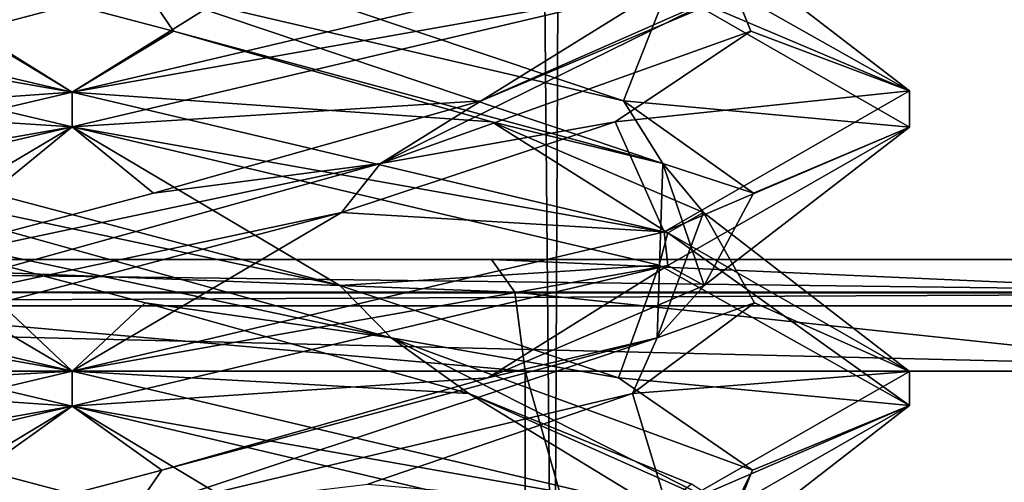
# Model space of a CAD drawing. Header units: millimetres. Extents: x -18.9 to 18.9, y -8.8 to 59.9.
# Tile 38 of 256: x -0.1 to 1.7, y -2.7 to -1.9. Entities that reach past the tile are written whole.
import ezdxf

# ---------------------------------------------------------------- set-up
doc = ezdxf.new("R2010")
doc.units = ezdxf.units.MM
doc.header["$LTSCALE"] = 65.185185
for name, color, linetype in [('1284', 7, 'CONTINUOUS'), ('1295', 7, 'CONTINUOUS'), ('2518', 7, 'CONTINUOUS'), ('2531', 7, 'CONTINUOUS'), ('2533', 7, 'CONTINUOUS'), ('2613', 7, 'CONTINUOUS'), ('2616', 7, 'CONTINUOUS'), ('3133', 7, 'CONTINUOUS'), ('3139', 7, 'CONTINUOUS'), ('3140', 7, 'CONTINUOUS'), ('3141', 7, 'CONTINUOUS'), ('3151', 7, 'CONTINUOUS'), ('3152', 7, 'CONTINUOUS'), ('3153', 7, 'CONTINUOUS'), ('3163', 7, 'CONTINUOUS'), ('3164', 7, 'CONTINUOUS'), ('3165', 7, 'CONTINUOUS'), ('3184', 7, 'CONTINUOUS'), ('3185', 7, 'CONTINUOUS'), ('3186', 7, 'CONTINUOUS'), ('3288', 7, 'CONTINUOUS')]:
    doc.layers.add(name, color=color, linetype=linetype)

msp = doc.modelspace()

# ---------------------------------------------------------------- linework, layer by layer
at = {"layer": '1284', "color": 7, "linetype": 'Continuous'}
for points in [[(-1.3962, 32.4, -10.8154), (0, 32.4, -10.45), (-0.8623, -3.5, -10.5837), (-1.3962, 32.4, -10.8154)], [(0, 32.4, -10.45), (0, 29.7897, -10.45), (-0.8623, -3.5, -10.5837), (0, 32.4, -10.45)], [(0, 29.7897, -10.45), (0.5552, 29.6513, -10.5046), (-0.8623, -3.5, -10.5837), (0, 29.7897, -10.45)], [(-0.8623, -3.5, -10.5837), (0.5552, 29.6513, -10.5046), (0.8623, -3.5, -10.5837), (-0.8623, -3.5, -10.5837)], [(0.5552, 29.6513, -10.5046), (1.0117, 29.5867, -10.6356), (0.8623, -3.5, -10.5837), (0.5552, 29.6513, -10.5046)], [(0.8623, -3.5, -10.5837), (1.0117, 29.5867, -10.6356), (2.2698, -3.5, -11.5768), (0.8623, -3.5, -10.5837)], [(1.0117, 29.5867, -10.6356), (2.3164, 29.5009, -11.6397), (2.2698, -3.5, -11.5768), (1.0117, 29.5867, -10.6356)]]:
    msp.add_3dface(points, dxfattribs=at)
at = {"layer": '1295', "color": 7, "linetype": 'Continuous'}
for points in [[(-1.389, -3.5, 17.3445), (3.603, 26.4, 17.0228), (-2.2237, 26.4, 17.2571), (-1.389, -3.5, 17.3445)], [(-1.389, -3.5, 17.3445), (5.0224, -3.5, 16.6594), (3.603, 26.4, 17.0228), (-1.389, -3.5, 17.3445)]]:
    msp.add_3dface(points, dxfattribs=at)
at = {"layer": '2518', "color": 7, "linetype": 'Continuous'}
for points in [[(2.425, -2.3, 11.1372), (-2.425, -2.3, 11.1372), (2.425, -2.3, 8.7122), (2.425, -2.3, 11.1372)], [(2.425, -2.3, 8.7122), (-2.425, -2.3, 11.1372), (1.9638, -2.3, 7.2897), (2.425, -2.3, 8.7122)], [(1.9638, -2.3, 7.2897), (-2.425, -2.3, 11.1372), (0.7511, -2.3, 6.4065), (1.9638, -2.3, 7.2897)], [(0.7511, -2.3, 6.4065), (-2.425, -2.3, 11.1372), (-0.7511, -2.3, 6.4065), (0.7511, -2.3, 6.4065)]]:
    msp.add_3dface(points, dxfattribs=at)
at = {"layer": '2531', "color": 7, "linetype": 'Continuous'}
for points in [[(2.425, -7.1, 11.3372), (-2.425, -7.1, 11.3372), (2.425, -2.5, 11.3372), (2.425, -7.1, 11.3372)], [(2.425, -2.5, 11.3372), (-2.425, -7.1, 11.3372), (-2.425, -2.5, 11.3372), (2.425, -2.5, 11.3372)]]:
    msp.add_3dface(points, dxfattribs=at)
at = {"layer": '2533', "color": 7, "linetype": 'Continuous'}
for points in [[(-0.8112, -7.1, 6.2157), (0.8112, -7.1, 6.2157), (-0.8112, -2.5, 6.2157), (-0.8112, -7.1, 6.2157)], [(-0.8112, -2.5, 6.2157), (0.8112, -7.1, 6.2157), (0.8112, -2.5, 6.2157), (-0.8112, -2.5, 6.2157)], [(0.8112, -7.1, 6.2157), (2.1237, -7.1, 7.1693), (0.8112, -2.5, 6.2157), (0.8112, -7.1, 6.2157)], [(0.8112, -2.5, 6.2157), (2.1237, -7.1, 7.1693), (2.1237, -2.5, 7.1693), (0.8112, -2.5, 6.2157)]]:
    msp.add_3dface(points, dxfattribs=at)
at = {"layer": '2613', "color": 7, "linetype": 'Continuous'}
for points in [[(0.7931, -2.3586, 6.2714), (-0.7511, -2.3, 6.4065), (-0.7931, -2.3586, 6.2714), (0.7931, -2.3586, 6.2714)], [(0.7511, -2.3, 6.4065), (-0.7511, -2.3, 6.4065), (0.7931, -2.3586, 6.2714), (0.7511, -2.3, 6.4065)], [(1.9638, -2.3, 7.2897), (0.7511, -2.3, 6.4065), (2.0763, -2.3586, 7.2037), (1.9638, -2.3, 7.2897)], [(2.0763, -2.3586, 7.2037), (0.7511, -2.3, 6.4065), (0.7931, -2.3586, 6.2714), (2.0763, -2.3586, 7.2037)], [(-0.8112, -2.5, 6.2157), (0.8112, -2.5, 6.2157), (-0.7931, -2.3586, 6.2714), (-0.8112, -2.5, 6.2157)], [(0.8112, -2.5, 6.2157), (0.7931, -2.3586, 6.2714), (-0.7931, -2.3586, 6.2714), (0.8112, -2.5, 6.2157)], [(0.8112, -2.5, 6.2157), (2.1237, -2.5, 7.1693), (0.7931, -2.3586, 6.2714), (0.8112, -2.5, 6.2157)], [(2.1237, -2.5, 7.1693), (2.0763, -2.3586, 7.2037), (0.7931, -2.3586, 6.2714), (2.1237, -2.5, 7.1693)]]:
    msp.add_3dface(points, dxfattribs=at)
at = {"layer": '2616', "color": 7, "linetype": 'Continuous'}
for points in [[(-2.425, -2.3, 11.1372), (2.425, -2.3, 11.1372), (2.425, -2.3603, 11.2804), (-2.425, -2.3, 11.1372)], [(-2.425, -2.3591, 11.2792), (-2.425, -2.3, 11.1372), (2.425, -2.3603, 11.2804), (-2.425, -2.3591, 11.2792)], [(-2.425, -2.3825, 11.299), (-2.425, -2.3591, 11.2792), (2.425, -2.3603, 11.2804), (-2.425, -2.3825, 11.299)], [(2.425, -2.3827, 11.2992), (-2.425, -2.3825, 11.299), (2.425, -2.3603, 11.2804), (2.425, -2.3827, 11.2992)], [(2.425, -2.5, 11.3372), (-2.425, -2.5, 11.3372), (-2.425, -2.3825, 11.299), (2.425, -2.5, 11.3372)], [(2.425, -2.5, 11.3372), (-2.425, -2.3825, 11.299), (2.425, -2.3827, 11.2992), (2.425, -2.5, 11.3372)]]:
    msp.add_3dface(points, dxfattribs=at)
at = {"layer": '3133', "color": 7, "linetype": 'Continuous'}
for points in [[(-1.0546, -1.7518, -14.3667), (0, -2, -14.8), (-1.0531, -1.8148, -14.3682), (-1.0546, -1.7518, -14.3667)], [(0, -2, -14.8), (0, -2.0625, -14.8), (-1.0531, -1.8148, -14.3682), (0, -2, -14.8)], [(0, -2.0625, -11.8), (0, -2, -11.8), (-1.0543, -2.2481, -12.233), (0, -2.0625, -11.8)], [(-1.062, -2.3129, -12.2407), (0, -2.0625, -11.8), (-1.0543, -2.2481, -12.233), (-1.062, -2.3129, -12.2407)], [(0, -2.5, -14.8), (-1.0741, -2.3085, -14.3471), (-1.0531, -2.2523, -14.3682), (0, -2.5, -14.8)], [(0, -2.5625, -14.8), (-1.0741, -2.3085, -14.3471), (0, -2.5, -14.8), (0, -2.5625, -14.8)], [(0, -2.5625, -11.8), (0, -2.5, -11.8), (-1.062, -2.7504, -12.2407), (0, -2.5625, -11.8)], [(-1.0559, -2.8111, -12.2346), (0, -2.5625, -11.8), (-1.062, -2.7504, -12.2407), (-1.0559, -2.8111, -12.2346)]]:
    msp.add_3dface(points, dxfattribs=at)
at = {"layer": '3139', "color": 7, "linetype": 'Continuous'}
for points in [[(0, -2, -14.8), (-1.0546, -1.7518, -14.3667), (-0.4349, -1.7286, -14.4499), (0, -2, -14.8)], [(0.1814, -1.8909, -14.5159), (0, -2, -14.8), (-0.4349, -1.7286, -14.4499), (0.1814, -1.8909, -14.5159)], [(0.7516, -2.0531, -14.2729), (0, -2, -14.8), (0.1814, -1.8909, -14.5159), (0.7516, -2.0531, -14.2729)], [(0, -2, -14.8), (0.7516, -2.0531, -14.2729), (1.0669, -2.2519, -14.3544), (0, -2, -14.8)], [(0.7516, -2.0531, -14.2729), (1.1307, -2.2154, -13.7825), (1.0669, -2.2519, -14.3544), (0.7516, -2.0531, -14.2729)], [(1.0669, -2.2519, -14.3544), (1.1307, -2.2154, -13.7825), (1.5, -2.5003, -13.2987), (1.0669, -2.2519, -14.3544)], [(1.1307, -2.2154, -13.7825), (1.2224, -2.3776, -13.1695), (1.5, -2.5003, -13.2987), (1.1307, -2.2154, -13.7825)], [(1.2224, -2.3776, -13.1695), (1.0034, -2.5398, -12.5897), (1.5, -2.5003, -13.2987), (1.2224, -2.3776, -13.1695)], [(1.5, -2.5003, -13.2987), (1.0034, -2.5398, -12.5897), (1.067, -2.7481, -12.2457), (1.5, -2.5003, -13.2987)], [(1.0034, -2.5398, -12.5897), (0.5293, -2.7021, -12.1904), (1.067, -2.7481, -12.2457), (1.0034, -2.5398, -12.5897)]]:
    msp.add_3dface(points, dxfattribs=at)
at = {"layer": '3140', "color": 7, "linetype": 'Continuous'}
for points in [[(0.1814, -1.8909, -14.5159), (-0.4349, -1.7286, -14.4499), (0.1306, -1.8161, -14.4861), (0.1814, -1.8909, -14.5159)], [(1.0579, -2.1282, -13.852), (0.1814, -1.8909, -14.5159), (0.1306, -1.8161, -14.4861), (1.0579, -2.1282, -13.852)], [(1.0579, -2.1282, -13.852), (0.1306, -1.8161, -14.4861), (0.9874, -2.0156, -14.0323), (1.0579, -2.1282, -13.852)], [(0.9874, -2.0156, -14.0323), (0.1306, -1.8161, -14.4861), (0.4936, -1.8503, -14.4259), (0.9874, -2.0156, -14.0323)], [(0.7516, -2.0531, -14.2729), (0.1814, -1.8909, -14.5159), (1.0579, -2.1282, -13.852), (0.7516, -2.0531, -14.2729)], [(1.2207, -2.181, -13.4455), (1.0579, -2.1282, -13.852), (0.9874, -2.0156, -14.0323), (1.2207, -2.181, -13.4455)], [(1.1307, -2.2154, -13.7825), (0.7516, -2.0531, -14.2729), (1.0579, -2.1282, -13.852), (1.1307, -2.2154, -13.7825)], [(1.0476, -2.4402, -12.7287), (1.1307, -2.2154, -13.7825), (1.0579, -2.1282, -13.852), (1.0476, -2.4402, -12.7287)], [(1.0476, -2.4402, -12.7287), (1.0579, -2.1282, -13.852), (1.1319, -2.3464, -12.8203), (1.0476, -2.4402, -12.7287)], [(1.1319, -2.3464, -12.8203), (1.0579, -2.1282, -13.852), (1.2207, -2.181, -13.4455), (1.1319, -2.3464, -12.8203)], [(1.2224, -2.3776, -13.1695), (1.1307, -2.2154, -13.7825), (1.0476, -2.4402, -12.7287), (1.2224, -2.3776, -13.1695)], [(0.7444, -2.5117, -12.3216), (1.0476, -2.4402, -12.7287), (1.1319, -2.3464, -12.8203), (0.7444, -2.5117, -12.3216)], [(1.0034, -2.5398, -12.5897), (1.2224, -2.3776, -13.1695), (1.0476, -2.4402, -12.7287), (1.0034, -2.5398, -12.5897)], [(0.1088, -2.7522, -12.1117), (1.0034, -2.5398, -12.5897), (1.0476, -2.4402, -12.7287), (0.1088, -2.7522, -12.1117)], [(0.1088, -2.7522, -12.1117), (1.0476, -2.4402, -12.7287), (0.1605, -2.6771, -12.0812), (0.1088, -2.7522, -12.1117)], [(0.1605, -2.6771, -12.0812), (1.0476, -2.4402, -12.7287), (0.7444, -2.5117, -12.3216), (0.1605, -2.6771, -12.0812)], [(0.5293, -2.7021, -12.1904), (1.0034, -2.5398, -12.5897), (0.1088, -2.7522, -12.1117), (0.5293, -2.7021, -12.1904)], [(-0.4658, -2.8424, -12.1623), (0.1088, -2.7522, -12.1117), (0.1605, -2.6771, -12.0812), (-0.4658, -2.8424, -12.1623)]]:
    msp.add_3dface(points, dxfattribs=at)
at = {"layer": '3141', "color": 7, "linetype": 'Continuous'}
for points in [[(0.9874, -2.0156, -14.0323), (0.4936, -1.8503, -14.4259), (1.0669, -1.8144, -14.3544), (0.9874, -2.0156, -14.0323)], [(1.5, -2.0628, -13.2987), (0.9874, -2.0156, -14.0323), (1.0669, -1.8144, -14.3544), (1.5, -2.0628, -13.2987)], [(1.2207, -2.181, -13.4455), (0.9874, -2.0156, -14.0323), (1.5, -2.0628, -13.2987), (1.2207, -2.181, -13.4455)], [(1.067, -2.3106, -12.2457), (1.1319, -2.3464, -12.8203), (1.5, -2.0628, -13.2987), (1.067, -2.3106, -12.2457)], [(1.1319, -2.3464, -12.8203), (1.2207, -2.181, -13.4455), (1.5, -2.0628, -13.2987), (1.1319, -2.3464, -12.8203)], [(0, -2.5625, -11.8), (0.7444, -2.5117, -12.3216), (1.067, -2.3106, -12.2457), (0, -2.5625, -11.8)], [(0.7444, -2.5117, -12.3216), (1.1319, -2.3464, -12.8203), (1.067, -2.3106, -12.2457), (0.7444, -2.5117, -12.3216)], [(0, -2.5625, -11.8), (0.1605, -2.6771, -12.0812), (0.7444, -2.5117, -12.3216), (0, -2.5625, -11.8)], [(0, -2.5625, -11.8), (-1.0559, -2.8111, -12.2346), (-0.4658, -2.8424, -12.1623), (0, -2.5625, -11.8)], [(0, -2.5625, -11.8), (-0.4658, -2.8424, -12.1623), (0.1605, -2.6771, -12.0812), (0, -2.5625, -11.8)]]:
    msp.add_3dface(points, dxfattribs=at)
at = {"layer": '3151', "color": 7, "linetype": 'Continuous'}
for points in [[(1.0613, -1.7502, -14.36), (1.1499, -1.7286, -13.7349), (1.5, -1.9979, -13.3098), (1.0613, -1.7502, -14.36)], [(1.1499, -1.7286, -13.7349), (1.2159, -1.8909, -13.1186), (1.5, -1.9979, -13.3098), (1.1499, -1.7286, -13.7349)], [(1.2159, -1.8909, -13.1186), (0.9729, -2.0531, -12.5484), (1.5, -1.9979, -13.3098), (1.2159, -1.8909, -13.1186)], [(1.5, -1.9979, -13.3098), (0.9729, -2.0531, -12.5484), (1.0602, -2.2501, -12.2389), (1.5, -1.9979, -13.3098)], [(0.9729, -2.0531, -12.5484), (0.4825, -2.2154, -12.1693), (1.0602, -2.2501, -12.2389), (0.9729, -2.0531, -12.5484)], [(-0.1305, -2.3776, -12.0776), (0, -2.5, -11.8), (0.4825, -2.2154, -12.1693), (-0.1305, -2.3776, -12.0776)], [(0.4825, -2.2154, -12.1693), (0, -2.5, -11.8), (1.0602, -2.2501, -12.2389), (0.4825, -2.2154, -12.1693)], [(-0.7103, -2.5398, -12.2966), (0, -2.5, -11.8), (-0.1305, -2.3776, -12.0776), (-0.7103, -2.5398, -12.2966)], [(-1.062, -2.7504, -12.2407), (0, -2.5, -11.8), (-0.7103, -2.5398, -12.2966), (-1.062, -2.7504, -12.2407)]]:
    msp.add_3dface(points, dxfattribs=at)
at = {"layer": '3152', "color": 7, "linetype": 'Continuous'}
for points in [[(1.2159, -1.8909, -13.1186), (1.1499, -1.7286, -13.7349), (1.1861, -1.8161, -13.1694), (1.2159, -1.8909, -13.1186)], [(0.552, -2.1282, -12.2421), (1.2159, -1.8909, -13.1186), (1.1861, -1.8161, -13.1694), (0.552, -2.1282, -12.2421)], [(0.552, -2.1282, -12.2421), (1.1861, -1.8161, -13.1694), (0.7323, -2.0156, -12.3126), (0.552, -2.1282, -12.2421)], [(0.7323, -2.0156, -12.3126), (1.1861, -1.8161, -13.1694), (1.1259, -1.8503, -12.8064), (0.7323, -2.0156, -12.3126)], [(0.9729, -2.0531, -12.5484), (1.2159, -1.8909, -13.1186), (0.552, -2.1282, -12.2421), (0.9729, -2.0531, -12.5484)], [(0.1455, -2.181, -12.0793), (0.552, -2.1282, -12.2421), (0.7323, -2.0156, -12.3126), (0.1455, -2.181, -12.0793)], [(0.4825, -2.2154, -12.1693), (0.9729, -2.0531, -12.5484), (0.552, -2.1282, -12.2421), (0.4825, -2.2154, -12.1693)], [(-0.5713, -2.4402, -12.2524), (0.4825, -2.2154, -12.1693), (0.552, -2.1282, -12.2421), (-0.5713, -2.4402, -12.2524)], [(-0.5713, -2.4402, -12.2524), (0.552, -2.1282, -12.2421), (-0.4797, -2.3464, -12.1681), (-0.5713, -2.4402, -12.2524)], [(-0.4797, -2.3464, -12.1681), (0.552, -2.1282, -12.2421), (0.1455, -2.181, -12.0793), (-0.4797, -2.3464, -12.1681)], [(-0.1305, -2.3776, -12.0776), (0.4825, -2.2154, -12.1693), (-0.5713, -2.4402, -12.2524), (-0.1305, -2.3776, -12.0776)]]:
    msp.add_3dface(points, dxfattribs=at)
at = {"layer": '3153', "color": 7, "linetype": 'Continuous'}
for points in [[(0, -2.0625, -11.8), (0.7323, -2.0156, -12.3126), (1.0602, -1.8126, -12.2389), (0, -2.0625, -11.8)], [(0.7323, -2.0156, -12.3126), (1.1259, -1.8503, -12.8064), (1.0602, -1.8126, -12.2389), (0.7323, -2.0156, -12.3126)], [(0, -2.0625, -11.8), (0.1455, -2.181, -12.0793), (0.7323, -2.0156, -12.3126), (0, -2.0625, -11.8)], [(0, -2.0625, -11.8), (-1.062, -2.3129, -12.2407), (-0.4797, -2.3464, -12.1681), (0, -2.0625, -11.8)], [(0, -2.0625, -11.8), (-0.4797, -2.3464, -12.1681), (0.1455, -2.181, -12.0793), (0, -2.0625, -11.8)]]:
    msp.add_3dface(points, dxfattribs=at)
at = {"layer": '3163', "color": 7, "linetype": 'Continuous'}
for points in [[(-0.1814, -1.8909, -12.0841), (0, -2, -11.8), (0.4349, -1.7286, -12.1501), (-0.1814, -1.8909, -12.0841)], [(0.4349, -1.7286, -12.1501), (0, -2, -11.8), (1.0695, -1.7474, -12.2482), (0.4349, -1.7286, -12.1501)], [(-0.7516, -2.0531, -12.3271), (0, -2, -11.8), (-0.1814, -1.8909, -12.0841), (-0.7516, -2.0531, -12.3271)], [(-1.0543, -2.2481, -12.233), (0, -2, -11.8), (-0.7516, -2.0531, -12.3271), (-1.0543, -2.2481, -12.233)]]:
    msp.add_3dface(points, dxfattribs=at)
at = {"layer": '3164', "color": 7, "linetype": 'Continuous'}
for points in [[(-0.1814, -1.8909, -12.0841), (0.4349, -1.7286, -12.1501), (-0.1306, -1.8161, -12.1139), (-0.1814, -1.8909, -12.0841)], [(0.4658, -2.8424, -14.4377), (-0.1088, -2.7522, -14.4883), (-0.1605, -2.6771, -14.5188), (0.4658, -2.8424, -14.4377)]]:
    msp.add_3dface(points, dxfattribs=at)
at = {"layer": '3165', "color": 7, "linetype": 'Continuous'}
for points in [[(-1.0741, -2.3085, -14.3471), (0, -2.5625, -14.8), (-0.7444, -2.5117, -14.2784), (-1.0741, -2.3085, -14.3471)], [(0, -2.5625, -14.8), (-0.1605, -2.6771, -14.5188), (-0.7444, -2.5117, -14.2784), (0, -2.5625, -14.8)], [(0, -2.5625, -14.8), (0.4658, -2.8424, -14.4377), (-0.1605, -2.6771, -14.5188), (0, -2.5625, -14.8)], [(0.4658, -2.8424, -14.4377), (0, -2.5625, -14.8), (1.0594, -2.8121, -14.3619), (0.4658, -2.8424, -14.4377)]]:
    msp.add_3dface(points, dxfattribs=at)
at = {"layer": '3184', "color": 7, "linetype": 'Continuous'}
for points in [[(0, -2.5, -14.8), (-1.0531, -2.2523, -14.3682), (-0.4825, -2.2154, -14.4307), (0, -2.5, -14.8)], [(0.1305, -2.3776, -14.5224), (0, -2.5, -14.8), (-0.4825, -2.2154, -14.4307), (0.1305, -2.3776, -14.5224)], [(0.7103, -2.5398, -14.3034), (0, -2.5, -14.8), (0.1305, -2.3776, -14.5224), (0.7103, -2.5398, -14.3034)], [(0, -2.5, -14.8), (0.7103, -2.5398, -14.3034), (1.0513, -2.7472, -14.3699), (0, -2.5, -14.8)], [(0.7103, -2.5398, -14.3034), (1.1096, -2.7021, -13.8293), (1.0513, -2.7472, -14.3699), (0.7103, -2.5398, -14.3034)]]:
    msp.add_3dface(points, dxfattribs=at)
at = {"layer": '3185', "color": 7, "linetype": 'Continuous'}
for points in [[(0.5713, -2.4402, -14.3476), (-0.4825, -2.2154, -14.4307), (-0.552, -2.1282, -14.3579), (0.5713, -2.4402, -14.3476)], [(0.5713, -2.4402, -14.3476), (-0.552, -2.1282, -14.3579), (0.4797, -2.3464, -14.4319), (0.5713, -2.4402, -14.3476)], [(0.4797, -2.3464, -14.4319), (-0.552, -2.1282, -14.3579), (-0.1455, -2.181, -14.5207), (0.4797, -2.3464, -14.4319)], [(0.1305, -2.3776, -14.5224), (-0.4825, -2.2154, -14.4307), (0.5713, -2.4402, -14.3476), (0.1305, -2.3776, -14.5224)], [(0.9784, -2.5117, -14.0444), (0.5713, -2.4402, -14.3476), (0.4797, -2.3464, -14.4319), (0.9784, -2.5117, -14.0444)], [(0.7103, -2.5398, -14.3034), (0.1305, -2.3776, -14.5224), (0.5713, -2.4402, -14.3476), (0.7103, -2.5398, -14.3034)], [(1.1883, -2.7522, -13.4088), (0.7103, -2.5398, -14.3034), (0.5713, -2.4402, -14.3476), (1.1883, -2.7522, -13.4088)], [(1.1883, -2.7522, -13.4088), (0.5713, -2.4402, -14.3476), (1.2188, -2.6771, -13.4605), (1.1883, -2.7522, -13.4088)], [(1.2188, -2.6771, -13.4605), (0.5713, -2.4402, -14.3476), (0.9784, -2.5117, -14.0444), (1.2188, -2.6771, -13.4605)], [(1.1096, -2.7021, -13.8293), (0.7103, -2.5398, -14.3034), (1.1883, -2.7522, -13.4088), (1.1096, -2.7021, -13.8293)], [(1.1377, -2.8424, -12.8342), (1.1883, -2.7522, -13.4088), (1.2188, -2.6771, -13.4605), (1.1377, -2.8424, -12.8342)]]:
    msp.add_3dface(points, dxfattribs=at)
at = {"layer": '3186', "color": 7, "linetype": 'Continuous'}
for points in [[(-1.0531, -1.8148, -14.3682), (0, -2.0625, -14.8), (-0.7323, -2.0156, -14.2874), (-1.0531, -1.8148, -14.3682)], [(0, -2.0625, -14.8), (-0.1455, -2.181, -14.5207), (-0.7323, -2.0156, -14.2874), (0, -2.0625, -14.8)], [(0, -2.0625, -14.8), (0.4797, -2.3464, -14.4319), (-0.1455, -2.181, -14.5207), (0, -2.0625, -14.8)], [(0.4797, -2.3464, -14.4319), (0, -2.0625, -14.8), (1.0513, -2.3097, -14.3699), (0.4797, -2.3464, -14.4319)], [(0.9784, -2.5117, -14.0444), (0.4797, -2.3464, -14.4319), (1.0513, -2.3097, -14.3699), (0.9784, -2.5117, -14.0444)], [(1.5, -2.5612, -13.3062), (0.9784, -2.5117, -14.0444), (1.0513, -2.3097, -14.3699), (1.5, -2.5612, -13.3062)], [(1.2188, -2.6771, -13.4605), (0.9784, -2.5117, -14.0444), (1.5, -2.5612, -13.3062), (1.2188, -2.6771, -13.4605)], [(1.0608, -2.8125, -12.2395), (1.1377, -2.8424, -12.8342), (1.5, -2.5612, -13.3062), (1.0608, -2.8125, -12.2395)], [(1.1377, -2.8424, -12.8342), (1.2188, -2.6771, -13.4605), (1.5, -2.5612, -13.3062), (1.1377, -2.8424, -12.8342)]]:
    msp.add_3dface(points, dxfattribs=at)
at = {"layer": '3288', "color": 7, "linetype": 'Continuous'}
for points in [[(0, -2, -11.8), (1.0602, -1.8126, -12.2389), (1.0695, -1.7474, -12.2482), (0, -2, -11.8)], [(1.0669, -1.8144, -14.3544), (1.0613, -1.7502, -14.36), (1.5, -1.9979, -13.3098), (1.0669, -1.8144, -14.3544)], [(0, -2, -11.8), (0, -2.0625, -11.8), (1.0602, -1.8126, -12.2389), (0, -2, -11.8)], [(1.5, -2.0628, -13.2987), (1.0669, -1.8144, -14.3544), (1.5, -1.9979, -13.3098), (1.5, -2.0628, -13.2987)], [(0, -2.0625, -14.8), (0, -2, -14.8), (1.0669, -2.2519, -14.3544), (0, -2.0625, -14.8)], [(1.5, -2.0628, -13.2987), (1.5, -1.9979, -13.3098), (1.0602, -2.2501, -12.2389), (1.5, -2.0628, -13.2987)], [(0, -2.0625, -14.8), (1.0669, -2.2519, -14.3544), (1.0513, -2.3097, -14.3699), (0, -2.0625, -14.8)], [(1.067, -2.3106, -12.2457), (1.5, -2.0628, -13.2987), (1.0602, -2.2501, -12.2389), (1.067, -2.3106, -12.2457)], [(0, -2.5, -11.8), (1.067, -2.3106, -12.2457), (1.0602, -2.2501, -12.2389), (0, -2.5, -11.8)], [(1.0669, -2.2519, -14.3544), (1.5, -2.5612, -13.3062), (1.0513, -2.3097, -14.3699), (1.0669, -2.2519, -14.3544)], [(1.0669, -2.2519, -14.3544), (1.5, -2.5003, -13.2987), (1.5, -2.5612, -13.3062), (1.0669, -2.2519, -14.3544)], [(0, -2.5, -11.8), (0, -2.5625, -11.8), (1.067, -2.3106, -12.2457), (0, -2.5, -11.8)], [(0, -2.5625, -14.8), (0, -2.5, -14.8), (1.0513, -2.7472, -14.3699), (0, -2.5625, -14.8)], [(1.5, -2.5003, -13.2987), (1.067, -2.7481, -12.2457), (1.5, -2.5612, -13.3062), (1.5, -2.5003, -13.2987)], [(1.0594, -2.8121, -14.3619), (0, -2.5625, -14.8), (1.0513, -2.7472, -14.3699), (1.0594, -2.8121, -14.3619)], [(1.067, -2.7481, -12.2457), (1.0608, -2.8125, -12.2395), (1.5, -2.5612, -13.3062), (1.067, -2.7481, -12.2457)]]:
    msp.add_3dface(points, dxfattribs=at)

doc.saveas('drawing.dxf')
